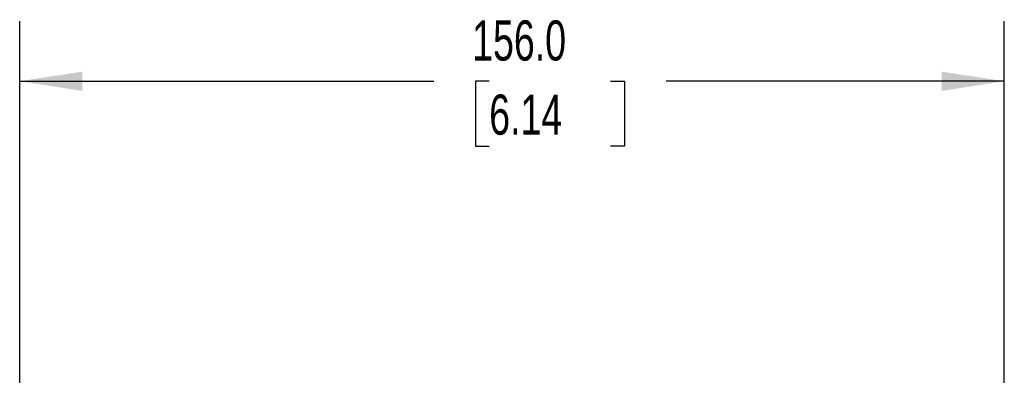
# Model space of a CAD drawing. Header units: millimetres. Extents: x 19 to 819, y 19 to 629.
# Tile 5 of 11: x 98 to 254, y 275 to 331. Entities that reach past the tile are written whole.
import ezdxf

# ---------------------------------------------------------------- set-up
doc = ezdxf.new("R2010")
doc.units = ezdxf.units.MM
doc.header["$LTSCALE"] = 3
doc.linetypes.add('SLD-Solid', pattern=[0])
doc.layers.add('DIMENSIONS', color=140, linetype='SLD-Solid', lineweight=25)
doc.styles.add('SLDTEXTSTYLE0', font='TXT', dxfattribs={"width": 0.7})
doc.dimstyles.new('SLDDIMSTYLE1', dxfattribs={"dimtxt": 6.474023, "dimasz": 9.906, "dimexe": 0, "dimexo": 0.0625, "dimgap": 1.618506, "dimtad": 0, "dimtih": 1, "dimtoh": 1, "dimrnd": 1e-09, "dimzin": 4, "dimdsep": 46, "dimtxsty": 'SLDTEXTSTYLE0', "dimsah": 1, "dimcen": 0.09, "dimadec": 0, "dimazin": 1, "dimtfac": 1, "dimtofl": 0, "dimtmove": 0, "dimatfit": 3, "dimfxl": 0, "dimfrac": 2, "dimtolj": 1, "dimtzin": 12, "dimarcsym": 0})

# ---------------------------------------------------------------- blocks, each defined once
blk = doc.blocks.new('_D_1')
at = {"layer": 'DIMENSIONS'}
for p, q in [((98.15, 272.86), (98.15, 330.77)), ((254.15, 272.86), (254.15, 330.77)), ((98.15, 321.25), (163.76, 321.25)), ((172.54, 321.25), (170.36, 321.25)), ((170.36, 321.25), (170.36, 310.96)), ((191.77, 321.25), (193.95, 321.25)), ((193.95, 321.25), (193.95, 310.96)), ((254.15, 321.25), (200.55, 321.25)), ((170.36, 310.96), (172.54, 310.96)), ((193.95, 310.96), (191.77, 310.96))]:
    blk.add_line(p, q, dxfattribs=at)
for points in [[(98.15, 321.25), (108.06, 319.72), (108.06, 322.77)], [(254.15, 321.25), (244.24, 322.77), (244.24, 319.72)]]:
    blk.add_solid(points, dxfattribs=at)
at = {"layer": 'DIMENSIONS', "char_height": 6.35, "attachment_point": 1, "style": 'SLDTEXTSTYLE0'}
for s, insert in [('156.0', (169.84, 330.88)), ('6.14', (172.54, 319.14))]:
    blk.add_mtext(s, dxfattribs=dict(at, insert=insert))

msp = doc.modelspace()

# ---------------------------------------------------------------- dimensions: what is measured, and where the dimension line sits
at = {"layer": 'DIMENSIONS'}
dim = msp.add_linear_dim(base=(254.15, 321.246), p1=(98.15, 269.046), p2=(254.15, 269.046), dimstyle='SLDDIMSTYLE1', dxfattribs=at)
dim.commit()
dim.dimension.update_dxf_attribs({"geometry": '_D_1', "text_midpoint": (182.155, 321.246), "dimtype": 160})

doc.saveas('drawing.dxf')
